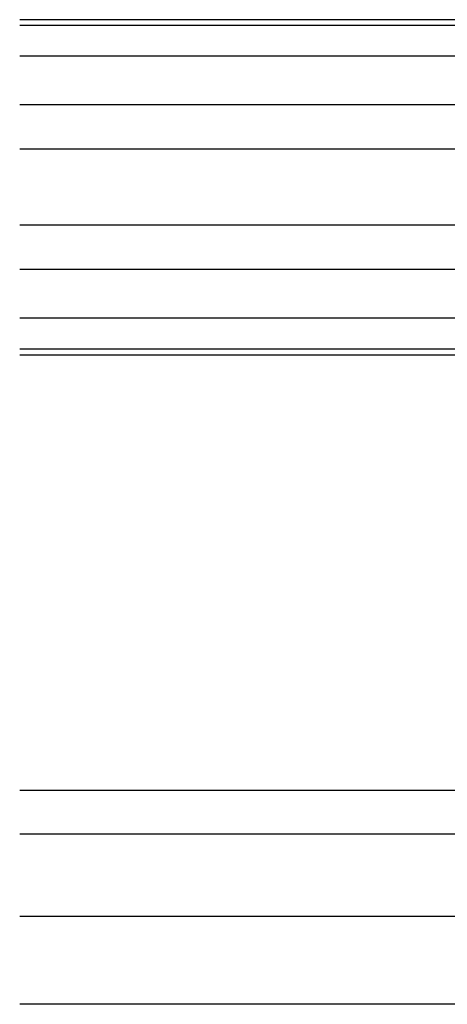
# Model space of a CAD drawing. Header units: metres. Extents: x -699 to 2316, y -1199 to 781.
# Tile 214 of 256: x -29.854 to -29.714, y 8.905 to 9.228. Entities that reach past the tile are written whole.
import ezdxf

# ---------------------------------------------------------------- set-up
doc = ezdxf.new("R2010")
doc.units = ezdxf.units.M

msp = doc.modelspace()

# ---------------------------------------------------------------- linework, layer by layer
for p, q in [((-29.71009909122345, 9.227825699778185), (-29.85399509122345, 9.227825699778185)), ((-29.71009909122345, 9.225971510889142), (-29.85399509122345, 9.225971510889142)), ((-29.71009909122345, 9.21584688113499), (-29.85399509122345, 9.21584688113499)), ((-29.71009909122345, 9.199934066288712), (-29.85399509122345, 9.199934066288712)), ((-29.71009909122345, 9.18541613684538), (-29.85399509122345, 9.18541613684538)), ((-29.71009909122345, 9.160479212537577), (-29.85399509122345, 9.160479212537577)), ((-29.71009909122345, 9.145961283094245), (-29.85399509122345, 9.145961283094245)), ((-29.71009909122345, 9.13004846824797), (-29.85399509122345, 9.13004846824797)), ((-29.71009909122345, 9.119923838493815), (-29.85399509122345, 9.119923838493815)), ((-29.85399509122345, 9.118069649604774), (-29.71009909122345, 9.118069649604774)), ((-29.85399509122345, 8.975448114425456), (-29.71009909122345, 8.975448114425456)), ((-29.56620309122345, 8.961055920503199), (-29.85399509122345, 8.961055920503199)), ((-29.56620309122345, 8.934075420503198), (-29.85399509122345, 8.934075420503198)), ((-29.56620309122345, 8.905296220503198), (-29.85399509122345, 8.905296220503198))]:
    msp.add_line(p, q)

doc.saveas('drawing.dxf')
